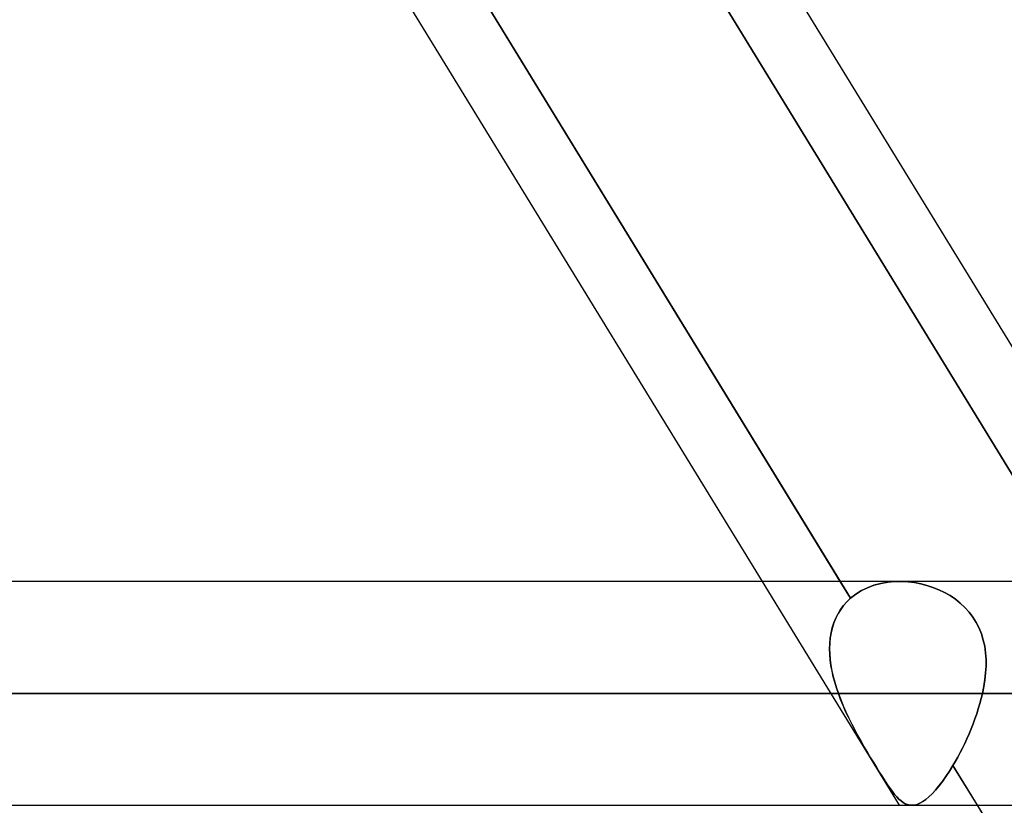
# Model space of a CAD drawing. Header units: millimetres. Extents: x -215 to 215, y -97 to 81.
# Tile 50 of 85: x 37.29 to 44, y -26.02 to -20.67. Entities that reach past the tile are written whole.
import ezdxf

# ---------------------------------------------------------------- set-up
doc = ezdxf.new("R2010")
doc.units = ezdxf.units.MM
doc.layers.add('MAIN-1', color=7, linetype='Continuous')
doc.layers.add('MAIN-2', color=7, linetype='Continuous')

msp = doc.modelspace()

# ---------------------------------------------------------------- linework, layer by layer
at = {"layer": 'MAIN-1'}
for p, q in [((42.882, -24.4938), (38.4247, -17.2188)), ((40.5748, -17.2188), (45.0321, -24.4938)), ((37.9839, -17.3687), (42.3494, -24.4938)), ((115.3393, -24.4938), (-115.3393, -24.4938)), ((-116.0549, -25.2563), (116.0549, -25.2563)), ((-115.4064, -26.0188), (115.4064, -26.0188)), ((48.2737, -33.2938), (43.8164, -26.0188))]:
    msp.add_line(p, q, dxfattribs=at)
at = {"layer": 'MAIN-2'}
for p, q in [((38.251, -16.9353), (42.9521, -24.6081)), ((39.9142, -17.0099), (44.6018, -24.6606)), ((44.6018, -24.6606), (39.9142, -17.0099)), ((43.2867, -24.4938), (-43.2867, -24.4938)), ((42.3494, -24.4938), (43.2838, -26.0188)), ((42.9521, -24.6081), (42.882, -24.4938)), ((43.2537, -24.4946), (43.3029, -24.494)), ((43.3029, -24.494), (43.2537, -24.4946)), ((43.3029, -24.494), (43.3454, -24.4964)), ((43.3454, -24.4964), (43.3029, -24.494)), ((42.9878, -24.5801), (43.0266, -24.5561)), ((43.0266, -24.5561), (42.9878, -24.5802)), ((43.0266, -24.5561), (43.0681, -24.536)), ((43.068, -24.536), (43.0266, -24.5561)), ((43.1119, -24.5198), (43.068, -24.536)), ((43.0681, -24.536), (43.1119, -24.5198)), ((43.1119, -24.5198), (43.1579, -24.5075)), ((43.1578, -24.5075), (43.1119, -24.5198)), ((43.2052, -24.4991), (43.1578, -24.5075)), ((43.1579, -24.5075), (43.2053, -24.4991)), ((43.2537, -24.4946), (43.2052, -24.4991)), ((43.2053, -24.4991), (43.2537, -24.4946)), ((43.3454, -24.4964), (43.3879, -24.5016)), ((43.388, -24.5016), (43.3454, -24.4964)), ((43.3879, -24.5016), (43.4302, -24.5096)), ((43.4302, -24.5096), (43.388, -24.5016)), ((43.4302, -24.5096), (43.4721, -24.5202)), ((43.4721, -24.5202), (43.4302, -24.5096)), ((43.4721, -24.5202), (43.5134, -24.5336)), ((43.5134, -24.5336), (43.4721, -24.5202)), ((43.5134, -24.5336), (43.5538, -24.5497)), ((43.5537, -24.5497), (43.5134, -24.5336)), ((43.5929, -24.5685), (43.5537, -24.5497)), ((43.5538, -24.5497), (43.593, -24.5685)), ((42.9273, -24.6317), (42.9521, -24.6081)), ((42.9521, -24.6081), (42.9274, -24.6315)), ((42.9521, -24.6081), (42.9878, -24.5801)), ((42.9878, -24.5802), (42.9521, -24.6081)), ((43.6306, -24.5899), (43.5929, -24.5685)), ((43.593, -24.5685), (43.6307, -24.59)), ((43.6666, -24.6141), (43.6306, -24.5899)), ((43.6307, -24.59), (43.6666, -24.6141)), ((43.6666, -24.6141), (43.7004, -24.6408)), ((43.7004, -24.6408), (43.6666, -24.6141)), ((42.8668, -24.7133), (42.8846, -24.6843)), ((42.8849, -24.6839), (42.8672, -24.7127)), ((42.8846, -24.6843), (42.9048, -24.6571)), ((42.905, -24.6568), (42.8849, -24.6839)), ((42.9048, -24.6571), (42.9273, -24.6317)), ((42.9274, -24.6315), (42.905, -24.6568)), ((43.7004, -24.6408), (43.7317, -24.67)), ((43.7318, -24.67), (43.7004, -24.6408)), ((43.7317, -24.67), (43.7604, -24.7016)), ((43.7606, -24.7018), (43.7318, -24.67)), ((42.8383, -24.7762), (42.8513, -24.744)), ((42.8517, -24.7431), (42.8387, -24.7751)), ((42.8513, -24.744), (42.8668, -24.7133)), ((42.8672, -24.7127), (42.8517, -24.7431)), ((43.7604, -24.7016), (43.7863, -24.7358)), ((43.7865, -24.736), (43.7606, -24.7018)), ((43.7863, -24.7358), (43.8092, -24.7724)), ((43.8094, -24.7726), (43.7865, -24.736)), ((42.8197, -24.844), (42.8277, -24.8096)), ((42.8281, -24.8083), (42.82, -24.8425)), ((42.8277, -24.8096), (42.8383, -24.7762)), ((42.8387, -24.7751), (42.8281, -24.8083)), ((43.8092, -24.7724), (43.8287, -24.8109)), ((43.8288, -24.8111), (43.8094, -24.7726)), ((43.8287, -24.8109), (43.8447, -24.8509)), ((43.8447, -24.851), (43.8288, -24.8111)), ((42.8107, -24.9155), (42.814, -24.8794)), ((42.8142, -24.8776), (42.8108, -24.9135)), ((42.814, -24.8794), (42.8197, -24.844)), ((42.82, -24.8425), (42.8142, -24.8776)), ((43.8447, -24.8509), (43.8572, -24.8924)), ((43.8572, -24.8925), (43.8447, -24.851)), ((43.8572, -24.8924), (43.8665, -24.9353)), ((43.8665, -24.9353), (43.8572, -24.8925)), ((42.8108, -24.9135), (42.8096, -24.9502)), ((42.8096, -24.9524), (42.8107, -24.9155)), ((42.8096, -24.9502), (42.8105, -24.9874)), ((42.8107, -24.9899), (42.8096, -24.9524)), ((43.8665, -24.9353), (43.8725, -24.9794)), ((43.8725, -24.9794), (43.8665, -24.9353)), ((42.8105, -24.9874), (42.8135, -25.0252)), ((42.8138, -25.0278), (42.8107, -24.9899)), ((42.8135, -25.0252), (42.8185, -25.0633)), ((42.8189, -25.0659), (42.8138, -25.0278)), ((43.8725, -24.9794), (43.8755, -25.0244)), ((43.8755, -25.0244), (43.8725, -24.9794)), ((43.8755, -25.0244), (43.8756, -25.07)), ((43.8756, -25.07), (43.8755, -25.0244)), ((42.8185, -25.0633), (42.8254, -25.1017)), ((42.8259, -25.1042), (42.8189, -25.0659)), ((43.8756, -25.07), (43.8729, -25.1161)), ((43.8729, -25.1161), (43.8756, -25.07)), ((42.8254, -25.1017), (42.8339, -25.1402)), ((42.8345, -25.1424), (42.8259, -25.1042)), ((42.8339, -25.1402), (42.8441, -25.1789)), ((42.8446, -25.1805), (42.8345, -25.1424)), ((43.8604, -25.2094), (43.8678, -25.1626)), ((43.8678, -25.1627), (43.8604, -25.2094)), ((43.8729, -25.1161), (43.8678, -25.1627)), ((43.8678, -25.1626), (43.8729, -25.1161)), ((42.8441, -25.1789), (42.8558, -25.2176)), ((42.8561, -25.2185), (42.8446, -25.1805)), ((42.8558, -25.2176), (42.869, -25.2563)), ((42.869, -25.2563), (42.8561, -25.2185)), ((43.8604, -25.2094), (43.8509, -25.2563)), ((43.8509, -25.2563), (43.8604, -25.2094)), ((116.0549, -25.2563), (-116.0549, -25.2563)), ((-114.9312, -25.2563), (114.9312, -25.2563)), ((114.9312, -25.2563), (-114.9312, -25.2563)), ((-43.8509, -25.2563), (43.8509, -25.2563)), ((43.8509, -25.2563), (-43.8509, -25.2563)), ((42.869, -25.2563), (-42.869, -25.2563)), ((-42.869, -25.2563), (42.869, -25.2563)), ((42.8843, -25.2974), (42.869, -25.2563)), ((42.869, -25.2563), (42.8849, -25.2988)), ((42.901, -25.3381), (42.8843, -25.2974)), ((42.8849, -25.2988), (42.9022, -25.341)), ((43.8426, -25.2912), (43.8333, -25.3261)), ((43.8333, -25.3262), (43.8426, -25.2912)), ((43.8509, -25.2563), (43.8426, -25.2912)), ((43.8426, -25.2912), (43.8509, -25.2563)), ((42.9188, -25.3788), (42.901, -25.3381)), ((42.9022, -25.341), (42.9207, -25.3829)), ((43.8118, -25.3957), (43.823, -25.361)), ((43.823, -25.3609), (43.8119, -25.3956)), ((43.8333, -25.3261), (43.823, -25.3609)), ((43.823, -25.361), (43.8333, -25.3262)), ((42.9378, -25.4193), (42.9188, -25.3788)), ((42.9207, -25.3829), (42.9402, -25.4243)), ((42.9577, -25.4597), (42.9378, -25.4193)), ((42.9402, -25.4243), (42.9605, -25.4652)), ((43.7872, -25.4644), (43.7999, -25.4302)), ((43.7999, -25.4301), (43.7873, -25.4643)), ((43.8119, -25.3956), (43.7999, -25.4301)), ((43.7999, -25.4302), (43.8118, -25.3957)), ((42.9783, -25.4998), (42.9577, -25.4597)), ((42.9605, -25.4652), (42.9813, -25.5054)), ((42.9996, -25.5394), (42.9783, -25.4998)), ((43.7739, -25.4982), (43.7598, -25.5317)), ((43.7598, -25.5317), (43.7738, -25.4982)), ((43.7738, -25.4982), (43.7872, -25.4644)), ((43.7873, -25.4643), (43.7739, -25.4982)), ((42.9813, -25.5054), (43.0026, -25.5449)), ((43.0212, -25.5785), (42.9996, -25.5394)), ((43.0026, -25.5449), (43.0241, -25.5836)), ((43.7453, -25.5647), (43.7302, -25.5971)), ((43.7302, -25.5972), (43.7453, -25.5647)), ((43.7598, -25.5317), (43.7453, -25.5647)), ((43.7453, -25.5647), (43.7598, -25.5317)), ((43.0431, -25.6169), (43.0212, -25.5785)), ((43.0241, -25.5836), (43.0457, -25.6215)), ((43.0649, -25.6545), (43.0431, -25.6169)), ((43.0457, -25.6215), (43.0673, -25.6586)), ((43.7148, -25.6288), (43.699, -25.6598)), ((43.699, -25.6598), (43.7148, -25.6289)), ((43.7302, -25.5971), (43.7148, -25.6288)), ((43.7148, -25.6289), (43.7302, -25.5972)), ((43.0866, -25.6912), (43.0649, -25.6545)), ((43.0673, -25.6586), (43.0887, -25.6947)), ((43.1081, -25.7268), (43.0866, -25.6912)), ((43.0887, -25.6947), (43.1099, -25.7298)), ((43.683, -25.6899), (43.6666, -25.7191)), ((43.6666, -25.7191), (43.683, -25.6899)), ((43.699, -25.6598), (43.683, -25.6899)), ((43.683, -25.6899), (43.699, -25.6598)), ((43.129, -25.7612), (43.1081, -25.7268)), ((43.1099, -25.7298), (43.1306, -25.7638)), ((43.149, -25.7935), (43.129, -25.7612)), ((43.1306, -25.7638), (43.1505, -25.7959)), ((43.6501, -25.7474), (43.626, -25.7865)), ((43.626, -25.7865), (43.6501, -25.7474)), ((43.6666, -25.7191), (43.6501, -25.7474)), ((43.6501, -25.7474), (43.6666, -25.7191)), ((43.8164, -26.0188), (43.6501, -25.7474)), ((43.6501, -25.7474), (48.3479, -33.4149)), ((43.1681, -25.8239), (43.149, -25.7935)), ((43.1505, -25.7959), (43.1694, -25.8259)), ((43.1864, -25.8522), (43.1681, -25.8239)), ((43.1694, -25.8259), (43.1875, -25.8539)), ((43.6019, -25.823), (43.5781, -25.8566)), ((43.5781, -25.8566), (43.6019, -25.823)), ((43.626, -25.7865), (43.6019, -25.823)), ((43.6019, -25.823), (43.626, -25.7865)), ((43.2039, -25.8786), (43.1864, -25.8522)), ((43.1875, -25.8539), (43.2049, -25.8799)), ((43.2208, -25.9028), (43.2039, -25.8786)), ((43.2049, -25.8799), (43.2215, -25.9039)), ((43.2369, -25.9247), (43.2208, -25.9028)), ((43.5546, -25.8873), (43.5314, -25.915)), ((43.5315, -25.9149), (43.5546, -25.8872)), ((43.5781, -25.8566), (43.5546, -25.8873)), ((43.5546, -25.8872), (43.5781, -25.8566)), ((43.2215, -25.9039), (43.2374, -25.9255)), ((43.2523, -25.9443), (43.2369, -25.9247)), ((43.2374, -25.9255), (43.2528, -25.9448)), ((43.2673, -25.9616), (43.2523, -25.9443)), ((43.2528, -25.9448), (43.2676, -25.9619)), ((43.2819, -25.9766), (43.2673, -25.9616)), ((43.2676, -25.9619), (43.2821, -25.9767)), ((43.4868, -25.9608), (43.4655, -25.9787)), ((43.4656, -25.9786), (43.4868, -25.9607)), ((43.4868, -25.9607), (43.5088, -25.9395)), ((43.5087, -25.9396), (43.4868, -25.9608)), ((43.5314, -25.915), (43.5087, -25.9396)), ((43.5088, -25.9395), (43.5315, -25.9149)), ((-43.3701, -26.0188), (43.3701, -26.0188)), ((43.2963, -25.9893), (43.2819, -25.9766)), ((43.2821, -25.9767), (43.2963, -25.9893)), ((43.3106, -25.9997), (43.2963, -25.9893)), ((43.2963, -25.9893), (43.3105, -25.9996)), ((43.3105, -25.9996), (43.3249, -26.0079)), ((43.325, -26.0079), (43.3106, -25.9997)), ((43.3249, -26.0079), (43.3396, -26.0139)), ((43.3396, -26.0139), (43.325, -26.0079)), ((43.3546, -26.0175), (43.3396, -26.0139)), ((43.3396, -26.0139), (43.3546, -26.0175)), ((43.37, -26.0188), (43.3546, -26.0175)), ((43.3546, -26.0175), (43.37, -26.0188)), ((43.3877, -26.0172), (43.37, -26.0188)), ((43.37, -26.0188), (43.3877, -26.0172)), ((43.406, -26.0125), (43.3877, -26.0172)), ((43.3877, -26.0172), (43.4062, -26.0125)), ((43.4252, -26.0045), (43.406, -26.0125)), ((43.4062, -26.0125), (43.4253, -26.0045)), ((43.445, -25.9933), (43.4252, -26.0045)), ((43.4253, -26.0045), (43.4451, -25.9932)), ((43.4655, -25.9787), (43.445, -25.9933)), ((43.4451, -25.9932), (43.4656, -25.9786))]:
    msp.add_line(p, q, dxfattribs=at)

doc.saveas('drawing.dxf')
